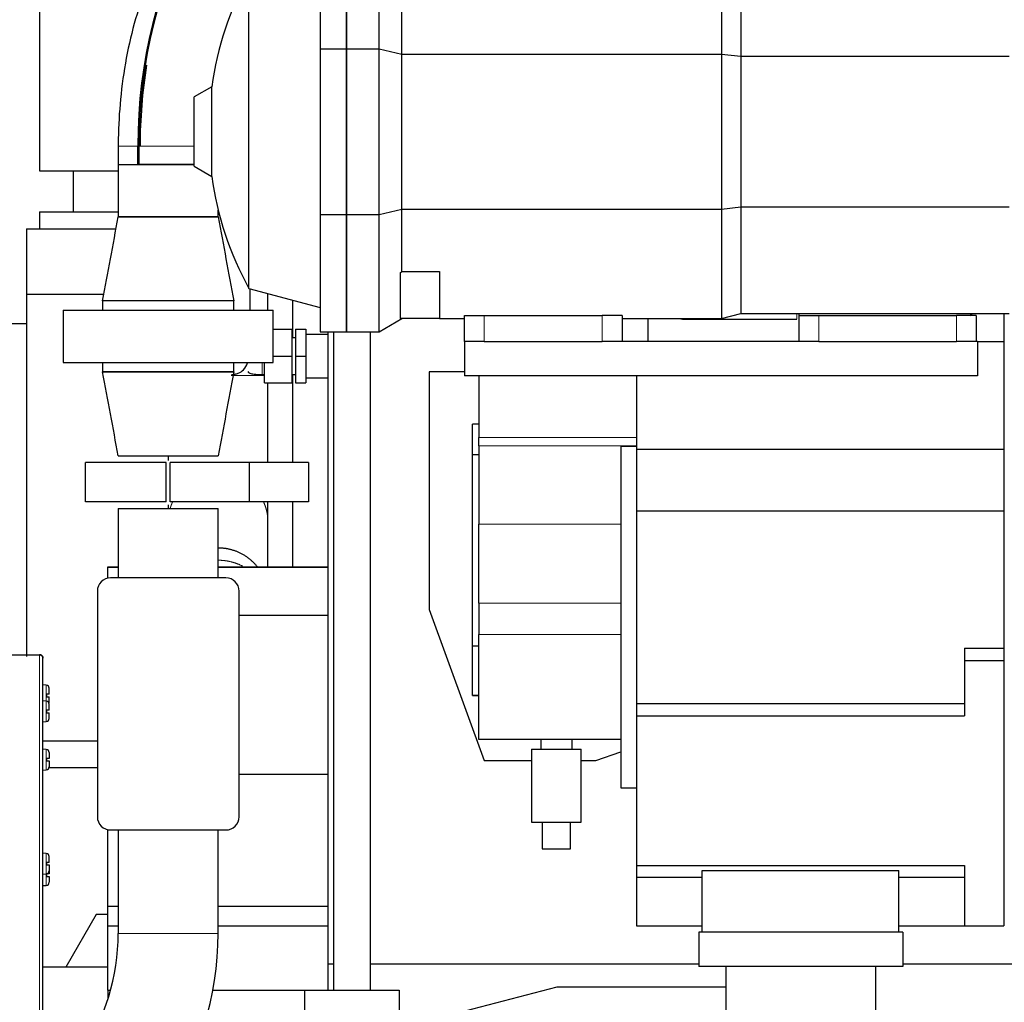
# Model space of a CAD drawing. Header units: inches. Extents: x 0 to 29700, y -16 to 21000.
# Tile 218 of 235: x 22279 to 23029, y 15599 to 16348. Entities that reach past the tile are written whole.
import ezdxf

# ---------------------------------------------------------------- set-up
doc = ezdxf.new("R2010")
doc.units = ezdxf.units.IN
doc.layers.add('1', color=7, linetype='Continuous', true_color=0xffffff)
doc.layers.add('254', color=7, linetype='Continuous', true_color=0xffffff)
doc.styles.add('latin_extended', font='simplex.shx')
doc.dimstyles.get("Standard").update_dxf_attribs({"dimtxt": 0.18, "dimasz": 0.18, "dimexe": 0.18, "dimexo": 0.0625, "dimgap": 0.09, "dimtad": 0, "dimtih": 1, "dimtoh": 1, "dimdec": 4, "dimzin": 0, "dimdsep": 46, "dimtxsty": 'Standard', "dimcen": 0.09, "dimadec": 0, "dimazin": 0, "dimtfac": 1, "dimtdec": 4, "dimtofl": 0, "dimtmove": 0, "dimatfit": 3, "dimfxl": 1, "dimtolj": 1, "dimtzin": 0, "dimarcsym": 0})

# ---------------------------------------------------------------- blocks, each defined once
blk = doc.blocks.new('_U6')
at = {"layer": '254', "color": 3, "linetype": 'Continuous', "lineweight": 13, "transparency": 16777216}
for p, q in [((17834.93, 15248.61), (17834.93, 18496.22)), ((28938.93, 16821.04), (28938.93, 18496.22)), ((18009.93, 18446.22), (28763.93, 18446.22))]:
    blk.add_line(p, q, dxfattribs=at)
at = {"layer": '254', "color": 3, "transparency": 16777216}
for points in [[(18009.93, 18475.39), (18009.93, 18417.06), (17834.93, 18446.22)], [(28763.93, 18417.06), (28763.93, 18475.39), (28938.93, 18446.22)]]:
    blk.add_solid(points, dxfattribs=at)
at = {"layer": 'Defpoints', "color": 0, "transparency": 16777216}
for p in [(28938.93, 18446.22), (28938.93, 16771.04), (17834.93, 15198.61)]:
    blk.add_point(p, dxfattribs=at)
at = {"layer": '254', "color": 2, "lineweight": 13, "transparency": 16777216, "insert": (23053.6, 18708.72), "char_height": 175, "attachment_point": 1, "style": 'latin_extended'}
blk.add_mtext('\\A1;\\C2;~11m', dxfattribs=at)

msp = doc.modelspace()

# ---------------------------------------------------------------- linework, layer by layer
at = {"layer": '1', "color": 2, "linetype": 'Continuous', "lineweight": 25}
for p, q in [((22507.732, 16415.107), (22507.732, 16325.775)), ((22527.732, 16415.107), (22527.732, 16325.775)), ((22527.732, 16325.775), (22527.732, 16415.107)), ((22552.732, 16325.775), (22552.732, 16415.107)), ((22813.476, 16405.107), (22813.476, 16321.633)), ((22828.405, 16401.107), (22828.405, 16319.976)), ((22293.932, 16385.607), (22293.932, 16232.607)), ((22453.411, 16143.127), (22453.411, 16382.088)), ((22570.052, 16321.633), (22570.052, 16369.133)), ((22507.732, 16325.775), (22507.732, 16199.44)), ((22507.732, 16325.775), (22527.732, 16325.775)), ((22527.732, 16325.775), (22527.732, 16199.44)), ((22527.732, 16199.44), (22527.732, 16325.775)), ((22527.732, 16325.775), (22552.732, 16325.775)), ((22552.732, 16199.44), (22552.732, 16325.775)), ((22552.732, 16325.775), (22570.052, 16321.633)), ((22570.052, 16321.633), (22813.476, 16321.633)), ((22570.052, 16203.582), (22570.052, 16321.633)), ((22813.476, 16321.633), (22828.405, 16319.976)), ((22813.476, 16321.633), (22813.476, 16203.582)), ((22828.405, 16319.976), (23032.732, 16319.976)), ((22828.405, 16319.976), (22828.405, 16205.239)), ((22425.087, 16296.705), (22411.732, 16288.994)), ((22425.087, 16228.51), (22425.087, 16296.705)), ((22411.732, 16236.22), (22411.732, 16288.994)), ((22353.882, 16251.607), (22353.882, 16237.607)), ((22368.786, 16237.607), (22368.786, 16251.607)), ((22369.588, 16251.607), (22369.588, 16237.607)), ((22353.882, 16237.607), (22353.882, 16197.607)), ((22353.882, 16237.607), (22368.786, 16237.607)), ((22353.882, 16237.607), (22411.73, 16237.607)), ((22411.733, 16237.607), (22369.588, 16237.607)), ((22293.932, 16232.607), (22353.882, 16232.607)), ((22319.432, 16232.607), (22319.432, 16201.607)), ((22411.732, 16236.22), (22425.087, 16228.51)), ((22293.932, 16201.607), (22293.932, 16188.607)), ((22293.932, 16201.607), (22353.885, 16201.607)), ((22429.982, 16197.607), (22429.982, 16203.081)), ((22507.732, 16199.44), (22507.732, 16110.107)), ((22507.732, 16199.44), (22527.732, 16199.44)), ((22527.732, 16199.44), (22527.732, 16110.107)), ((22527.732, 16110.107), (22527.732, 16199.44)), ((22527.732, 16199.44), (22552.732, 16199.44)), ((22552.732, 16199.44), (22570.052, 16203.582)), ((22552.732, 16110.107), (22552.732, 16199.44)), ((22570.052, 16203.582), (22813.476, 16203.582)), ((22570.052, 16156.082), (22570.052, 16203.582)), ((22813.476, 16203.582), (22828.405, 16205.239)), ((22813.476, 16203.582), (22813.476, 16120.107)), ((22828.405, 16205.239), (23032.732, 16205.239)), ((22828.405, 16205.239), (22828.405, 16124.107)), ((22353.882, 16197.607), (22429.982, 16197.607)), ((22429.978, 16197.607), (22353.885, 16197.607)), ((22283.932, 16188.607), (22283.932, 16138.607)), ((22283.932, 16188.607), (22352.022, 16188.607)), ((22568.732, 16155.004), (22570.052, 16156.082)), ((22568.732, 16155.004), (22568.732, 16120.107)), ((22570.052, 16156.082), (22598.732, 16156.082)), ((22598.732, 16156.082), (22598.732, 16120.107)), ((22453.411, 16143.127), (22507.732, 16128.571)), ((22454.432, 16126.609), (22454.432, 16142.855)), ((22342.839, 16138.607), (22283.932, 16138.607)), ((22283.932, 16138.607), (22283.932, 15862.613)), ((22341.897, 16133.607), (22341.897, 16126.607)), ((22441.966, 16133.607), (22341.897, 16133.607)), ((22441.964, 16133.607), (22341.9, 16133.607)), ((22441.966, 16126.607), (22441.966, 16133.607)), ((22486.932, 16105.619), (22486.932, 16134.146)), ((22311.932, 16126.607), (22311.932, 16086.607)), ((22311.932, 16126.607), (22471.932, 16126.607)), ((22471.932, 16086.607), (22471.932, 16126.607)), ((22813.476, 16120.107), (22828.405, 16124.107)), ((22828.405, 16124.107), (23032.732, 16124.107)), ((22872.732, 16122.607), (22872.732, 16124.107)), ((23002.732, 16122.607), (23004.626, 16124.107)), ((23028.732, 16124.107), (23028.732, 16102.607)), ((22552.732, 16110.107), (22570.052, 16120.107)), ((22598.732, 16120.107), (22568.732, 16120.107)), ((22598.732, 16120.107), (22617.732, 16120.107)), ((22617.732, 16122.607), (22632.732, 16122.607)), ((22617.732, 16102.607), (22617.732, 16122.607)), ((22632.732, 16122.607), (22722.732, 16122.607)), ((22737.732, 16122.607), (22722.732, 16122.607)), ((22737.732, 16122.607), (22737.732, 16102.607)), ((22737.732, 16120.107), (22813.476, 16120.107)), ((22757.732, 16102.607), (22757.732, 16120.107)), ((22785.012, 16119.607), (22870.932, 16119.607)), ((22872.732, 16122.607), (22887.732, 16122.607)), ((22872.732, 16102.607), (22872.732, 16122.607)), ((22887.732, 16122.607), (22992.732, 16122.607)), ((23007.732, 16122.607), (22992.732, 16122.607)), ((23007.732, 16122.607), (23007.732, 16102.607)), ((22283.932, 16116.107), (22266.932, 16116.107)), ((22471.932, 16112.107), (22486.432, 16112.107)), ((22486.432, 16091.607), (22486.432, 16112.107)), ((22488.932, 16112.107), (22488.932, 16091.607)), ((22488.932, 16112.107), (22496.932, 16112.107)), ((22496.932, 16112.107), (22496.932, 16091.607)), ((22507.732, 16110.107), (22527.732, 16110.107)), ((22513.932, 15672.616), (22513.932, 16110.106)), ((22517.979, 16110.104), (22517.979, 15608.607)), ((22527.732, 16110.107), (22552.732, 16110.107)), ((22545.979, 15608.607), (22545.979, 16110.104)), ((22488.932, 16105.607), (22486.432, 16105.607)), ((22513.932, 16108.107), (22496.932, 16108.107)), ((22617.732, 16102.607), (22617.732, 16076.602)), ((22627.348, 16102.607), (22617.732, 16102.607)), ((22632.732, 16102.607), (22627.346, 16102.607)), ((22632.732, 16102.607), (22722.732, 16102.607)), ((22728.117, 16102.607), (22722.732, 16102.607)), ((22882.341, 16102.607), (22728.122, 16102.607)), ((22887.732, 16102.607), (22882.346, 16102.607)), ((22887.732, 16102.607), (22992.732, 16102.607)), ((22998.117, 16102.607), (22992.732, 16102.607)), ((23008.732, 16102.607), (22998.114, 16102.607)), ((23008.732, 16102.607), (23028.732, 16102.607)), ((23008.732, 16102.607), (23008.732, 16076.602)), ((23028.732, 16102.607), (23028.732, 16020.607)), ((22311.932, 16086.607), (22471.932, 16086.607)), ((22341.897, 16086.607), (22341.897, 16079.607)), ((22441.966, 16079.607), (22441.966, 16086.607)), ((22465.432, 16071.107), (22465.432, 16086.607)), ((22471.932, 16091.607), (22486.432, 16091.607)), ((22486.432, 16071.107), (22486.432, 16091.607)), ((22488.932, 16091.607), (22496.932, 16091.607)), ((22488.932, 16091.607), (22488.932, 16071.107)), ((22496.932, 16091.607), (22496.932, 16071.107)), ((22441.966, 16079.607), (22341.897, 16079.607)), ((22341.9, 16079.607), (22441.964, 16079.607)), ((22590.732, 16079.607), (22590.732, 15898.607)), ((22617.735, 16079.607), (22590.732, 16079.607)), ((22463.432, 16077.607), (22465.432, 16077.607)), ((22486.432, 16077.607), (22488.932, 16077.607)), ((22486.932, 16010.611), (22486.932, 16077.62)), ((22496.932, 16075.107), (22513.932, 16075.107)), ((23008.732, 16076.602), (22617.732, 16076.602)), ((22628.732, 16076.602), (22628.732, 16029.492)), ((22748.732, 16076.602), (22748.732, 16020.607)), ((22465.432, 16071.107), (22486.432, 16071.107)), ((22488.932, 16071.107), (22496.932, 16071.107)), ((22628.732, 16039.766), (22623.732, 16039.766)), ((22623.732, 16016.457), (22623.732, 16039.766)), ((22628.732, 16023.279), (22628.732, 16029.492)), ((22628.732, 16023.279), (22628.732, 15963.453)), ((22748.732, 16022.607), (22736.732, 16022.607)), ((22736.732, 16022.607), (22736.732, 15892.607)), ((22748.732, 16020.607), (22748.732, 15973.607)), ((22748.732, 16020.607), (23028.732, 16020.607)), ((23028.732, 16020.607), (23028.732, 15973.607)), ((22353.885, 16015.607), (22429.978, 16015.607)), ((22623.732, 15870.602), (22623.732, 16016.457)), ((22628.732, 16016.457), (22623.732, 16016.457)), ((22328.932, 15980.607), (22328.932, 16010.607)), ((22390.432, 16010.607), (22328.932, 16010.607)), ((22390.432, 15980.607), (22390.432, 16010.607)), ((22393.432, 15980.607), (22393.432, 16010.607)), ((22453.932, 16010.607), (22393.432, 16010.607)), ((22498.932, 16010.607), (22453.932, 16010.607)), ((22453.932, 15980.607), (22453.932, 16010.607)), ((22498.932, 16010.607), (22498.932, 15980.607)), ((22390.432, 15980.607), (22328.932, 15980.607)), ((22353.885, 15975.607), (22429.978, 15975.607)), ((22353.885, 15975.607), (22353.885, 15922.605)), ((22453.932, 15980.607), (22393.432, 15980.607)), ((22429.978, 15922.605), (22429.978, 15975.607)), ((22498.932, 15980.607), (22453.932, 15980.607)), ((22486.932, 15931.028), (22486.932, 15980.627)), ((22748.732, 15973.607), (22748.732, 15826.985)), ((22748.732, 15973.607), (23028.732, 15973.607)), ((23028.732, 15973.607), (23028.732, 15868.985)), ((22628.732, 15903.453), (22628.732, 15963.453)), ((22345.932, 15930.607), (22345.932, 15931.01)), ((22345.932, 15931.01), (22353.886, 15931.01)), ((22353.886, 15930.607), (22345.932, 15930.607)), ((22345.932, 15922.405), (22345.932, 15930.607)), ((22429.976, 15931.01), (22513.932, 15931.01)), ((22513.932, 15930.607), (22429.976, 15930.607)), ((22435.932, 15922.607), (22347.932, 15922.607)), ((22337.932, 15912.607), (22337.932, 15740.607)), ((22445.932, 15740.607), (22445.932, 15912.607)), ((22590.732, 15898.607), (22632.588, 15783.607)), ((22628.732, 15903.453), (22628.732, 15879.607)), ((22445.931, 15894.101), (22513.932, 15894.101)), ((22736.732, 15892.607), (22736.732, 15762.607)), ((22628.732, 15799.607), (22628.732, 15879.607)), ((22623.732, 15833.067), (22623.732, 15870.602)), ((22628.732, 15870.602), (22623.732, 15870.602)), ((22998.732, 15868.985), (22998.732, 15859.607)), ((22998.732, 15868.985), (23028.732, 15868.985)), ((23028.732, 15868.985), (23028.732, 15859.607)), ((22251.541, 15864.107), (22293.932, 15864.107)), ((22251.541, 15864.02), (22293.932, 15864.02)), ((22296.432, 15861.519), (22296.432, 15861.607)), ((22296.432, 15517.945), (22296.432, 15861.52)), ((22998.732, 15859.607), (22998.732, 15817.607)), ((22998.732, 15859.607), (23028.732, 15859.607)), ((23028.732, 15859.607), (23028.732, 15657.607)), ((22299.041, 15840.879), (22296.432, 15841.107)), ((22299.332, 15832.107), (22299.332, 15834.107)), ((22301.232, 15834.107), (22301.232, 15838.488)), ((22301.232, 15827.726), (22301.232, 15832.107)), ((22623.732, 15833.067), (22623.732, 15832.936)), ((22628.732, 15833.067), (22623.732, 15833.067)), ((22623.732, 15832.936), (22628.732, 15832.936)), ((22299.041, 15828.658), (22296.432, 15828.886)), ((22301.232, 15821.886), (22301.232, 15826.267)), ((22748.732, 15826.985), (22998.732, 15826.985)), ((22748.732, 15826.985), (22748.732, 15817.607)), ((22299.332, 15819.886), (22299.332, 15821.886)), ((22301.232, 15815.505), (22301.232, 15819.886)), ((22748.732, 15817.607), (22748.732, 15703.607)), ((22748.732, 15817.607), (22998.732, 15817.607)), ((22296.432, 15812.886), (22299.041, 15813.114)), ((22296.433, 15798.607), (22337.933, 15798.607)), ((22736.73, 15799.607), (22628.732, 15799.607)), ((22675.832, 15799.607), (22675.832, 15792.207)), ((22699.632, 15792.207), (22699.632, 15799.607)), ((22299.041, 15791.899), (22296.432, 15792.127)), ((22301.232, 15789.508), (22301.232, 15785.127)), ((22668.832, 15792.207), (22668.832, 15736.552)), ((22668.832, 15792.207), (22706.632, 15792.207)), ((22706.632, 15736.552), (22706.632, 15792.207)), ((22717.732, 15783.607), (22736.732, 15790.158)), ((22299.332, 15783.127), (22299.332, 15785.127)), ((22301.232, 15783.127), (22301.232, 15778.746)), ((22632.588, 15783.607), (22668.833, 15783.607)), ((22706.631, 15783.607), (22717.732, 15783.607)), ((22296.432, 15776.127), (22299.041, 15776.355)), ((22301.145, 15778.107), (22337.937, 15778.107)), ((22445.931, 15773.165), (22513.932, 15773.165)), ((22513.932, 15672.607), (22513.932, 15773.165)), ((22736.732, 15762.607), (22748.732, 15762.607)), ((22668.832, 15736.552), (22706.632, 15736.552)), ((22676.917, 15736.552), (22676.917, 15716.107)), ((22698.546, 15716.107), (22698.546, 15736.552)), ((22345.932, 15672.607), (22345.932, 15730.808)), ((22347.932, 15730.607), (22435.932, 15730.607)), ((22353.885, 15730.611), (22353.885, 15651.772)), ((22429.978, 15651.772), (22429.978, 15730.611)), ((22299.041, 15712.692), (22296.432, 15712.921)), ((22676.917, 15716.107), (22698.546, 15716.107)), ((22299.332, 15703.921), (22299.332, 15705.921)), ((22301.232, 15705.921), (22301.232, 15710.302)), ((22301.232, 15703.921), (22301.232, 15699.54)), ((22748.732, 15703.607), (22748.732, 15694.559)), ((22748.732, 15703.607), (22998.732, 15703.607)), ((22998.732, 15703.607), (22998.732, 15657.607)), ((22296.432, 15696.921), (22299.041, 15697.149)), ((22299.332, 15695.167), (22299.332, 15697.167)), ((22301.232, 15699.54), (22301.232, 15697.167)), ((22798.732, 15652.607), (22798.732, 15699.588)), ((22798.732, 15699.588), (22948.732, 15699.588)), ((22948.732, 15652.607), (22948.732, 15699.588)), ((22301.232, 15695.167), (22301.232, 15690.786)), ((22748.732, 15694.559), (22748.732, 15657.607)), ((22748.732, 15694.559), (22798.732, 15694.559)), ((22948.732, 15694.559), (22998.732, 15694.559)), ((22296.432, 15688.167), (22299.041, 15688.395)), ((22337.026, 15666.107), (22313.932, 15626.107)), ((22345.93, 15666.107), (22337.026, 15666.107)), ((22345.932, 15657.607), (22345.932, 15672.607)), ((22345.932, 15672.607), (22353.886, 15672.607)), ((22429.976, 15672.607), (22513.932, 15672.607)), ((22513.932, 15657.607), (22513.932, 15672.607)), ((22345.932, 15657.607), (22353.886, 15657.607)), ((22345.932, 15608.607), (22345.932, 15657.607)), ((22429.976, 15657.607), (22513.932, 15657.607)), ((22513.932, 15608.607), (22513.932, 15657.607)), ((22748.732, 15657.607), (22798.732, 15657.607)), ((22796.392, 15652.607), (22796.392, 15626.607)), ((22951.732, 15652.607), (22796.392, 15652.607)), ((22948.732, 15657.607), (22998.732, 15657.607)), ((22951.732, 15652.607), (22951.732, 15626.607)), ((22998.732, 15657.607), (23028.732, 15657.607)), ((22513.932, 15628.637), (22518.028, 15628.637)), ((22546.057, 15628.637), (22796.471, 15628.637)), ((22951.796, 15628.637), (23939.961, 15628.637)), ((22345.93, 15626.107), (22296.432, 15626.107)), ((22951.732, 15626.607), (22796.392, 15626.607)), ((22816.782, 15626.606), (22816.782, 15570.107)), ((22931.082, 15570.107), (22931.082, 15626.606)), ((22345.932, 15608.607), (22348.027, 15608.607)), ((22345.932, 15608.607), (22345.932, 15601.644)), ((22426.032, 15608.607), (22495.932, 15608.607)), ((22495.932, 15608.607), (22567.932, 15608.607)), ((22495.932, 15588.607), (22495.932, 15608.607)), ((22567.932, 15579.844), (22688.432, 15611.007)), ((22567.932, 15608.607), (22567.932, 15588.607)), ((22688.432, 15611.007), (22816.781, 15611.007))]:
    msp.add_line(p, q, dxfattribs=at)
at = {"layer": '1', "color": 110, "linetype": 'Continuous', "lineweight": 13}
for p, q in [((22353.882, 16251.607), (22368.786, 16251.607)), ((22411.733, 16251.607), (22369.588, 16251.607)), ((22870.932, 16119.607), (22870.932, 16124.108)), ((22632.732, 16122.607), (22632.732, 16102.607)), ((22722.732, 16102.607), (22722.732, 16122.607)), ((22785.012, 16119.607), (22785.012, 16120.107)), ((22887.732, 16122.607), (22887.732, 16102.607)), ((22992.732, 16102.607), (22992.732, 16122.607)), ((22463.432, 16086.608), (22463.432, 16077.607)), ((22628.732, 16029.492), (22748.732, 16029.492)), ((22748.732, 16023.279), (22628.732, 16023.279)), ((22628.732, 15963.453), (22736.73, 15963.453)), ((22736.73, 15903.453), (22628.732, 15903.453)), ((22628.732, 15879.607), (22736.73, 15879.607)), ((22293.932, 15514.315), (22293.932, 15864.02)), ((22299.041, 15828.658), (22299.041, 15840.879)), ((22299.041, 15813.114), (22299.041, 15828.658)), ((22299.041, 15776.355), (22299.041, 15791.899)), ((22299.041, 15697.149), (22299.041, 15712.692)), ((22299.041, 15688.395), (22299.041, 15697.149)), ((22353.885, 15651.772), (22429.978, 15651.772))]:
    msp.add_line(p, q, dxfattribs=at)
at = {"layer": '1', "color": 2, "linetype": 'Continuous', "lineweight": 25}
for centre, radius, start, end in [((22670.732, 16262.607), 248, 151.198485, 172.097404), ((22670.732, 16262.607), 248, 187.902596, 208.801515), ((22347.932, 15912.607), 10, 90, 180), ((22435.932, 15912.607), 10, 0, 90), ((22298.832, 15838.488), 2.4, 0, 85), ((22298.832, 15826.267), 2.4, 0, 85), ((22298.832, 15827.726), 2.4, 342.300078, 0), ((22298.832, 15815.505), 2.4, 275, 0), ((22298.832, 15789.508), 2.4, 0, 85), ((22298.832, 15778.746), 2.4, 275, 0), ((22347.932, 15740.607), 10, 180, 270), ((22435.932, 15740.607), 10, 270, 0), ((22298.832, 15710.302), 2.4, 0, 85), ((22298.832, 15699.54), 2.4, 275, 0), ((22298.832, 15690.786), 2.4, 275, 0), ((22191.932, 15651.772), 161.953, 325.466756, 0), ((22191.932, 15651.772), 238.047, 325.466756, 0)]:
    msp.add_arc(centre, radius, start, end, dxfattribs=at)
for centre, major_axis, start_param, end_param in [((22511.094, 16251.607), (0, -238.047), 3.1415927, 4.712389), ((22511.895, 16251.607), (0, 238.047), 0, 1.5707963), ((22511.094, 16251.607), (0, -235.146), 4.4475134, 4.712389)]:
    msp.add_ellipse(centre, major_axis=major_axis, ratio=0.5978146, start_param=start_param, end_param=end_param, dxfattribs=at)
for points, knots in [([(22511.495, 16489.657), (22506.792, 16489.652), (22494.981, 16488.901), (22476.221, 16484.605), (22455.958, 16475.757), (22436.847, 16463.102), (22419.061, 16446.726), (22402.841, 16426.751), (22388.504, 16403.451), (22376.368, 16377.291), (22366.675, 16348.844), (22359.575, 16318.704), (22355.229, 16287.98), (22353.972, 16265.414), (22353.882, 16253.48), (22353.882, 16251.607)], [0, 0, 0, 0, 0.0514968, 0.1305403, 0.2098631, 0.290769, 0.3740639, 0.4598022, 0.547354, 0.6358274, 0.7244367, 0.8128546, 0.9010473, 0.984487, 1, 1, 1, 1]), ([(22440.193, 16077.609), (22441.117, 16077.604), (22442.896, 16077.749), (22446.222, 16078.755), (22450.149, 16081.571), (22451.785, 16084.523), (22452.457, 16086.446)], [0, 0, 0, 0, 0.1345413, 0.2724512, 0.5593403, 1, 1, 1, 1]), ([(22452.69, 16079.85), (22452.93, 16079.296), (22453.982, 16078.386), (22457.575, 16077.701), (22461.113, 16077.546), (22463.432, 16077.609)], [0, 0, 0, 0, 0.2632176, 0.5900484, 1, 1, 1, 1]), ([(22467.93, 16010.333), (22467.93, 16013.826), (22467.93, 16027.556), (22467.93, 16045.915), (22467.93, 16062.985), (22467.93, 16068.585), (22467.93, 16071.106)], [0, 0, 0, 0, 0.1957033, 0.7381425, 0.8821973, 1, 1, 1, 1]), ([(22467.93, 15965.215), (22467.93, 15965.953), (22467.93, 15967.634), (22467.93, 15970.765), (22467.93, 15974.725), (22467.93, 15977.989), (22467.93, 15979.96)], [0, 0, 0, 0, 0.2555733, 0.4961707, 0.7230946, 1, 1, 1, 1]), ([(22467.93, 15931.01), (22467.93, 15932.908), (22467.93, 15939.558), (22467.93, 15950.96), (22467.93, 15960.464), (22467.93, 15965.215)], [0, 0, 0, 0, 0.1664761, 0.5832378, 1, 1, 1, 1]), ([(22301.232, 15834.107), (22301.23, 15834.107), (22301.219, 15834.107), (22301.175, 15834.107), (22301.141, 15834.107), (22301.074, 15834.107), (22301.048, 15834.107), (22300.993, 15834.107), (22300.962, 15834.107), (22300.864, 15834.107), (22300.788, 15834.107), (22300.68, 15834.107), (22300.658, 15834.107), (22300.613, 15834.107), (22300.544, 15834.107), (22300.471, 15834.107), (22300.318, 15834.107), (22300.208, 15834.107), (22300.061, 15834.107), (22300.032, 15834.107), (22299.972, 15834.107), (22299.941, 15834.107), (22299.85, 15834.107), (22299.788, 15834.107), (22299.598, 15834.107), (22299.467, 15834.107), (22299.332, 15834.107)], [0, 0, 0, 0, 0.1175171, 0.1175171, 0.2435861, 0.2435861, 0.3066206, 0.3066206, 0.3696551, 0.3696551, 0.4957241, 0.4957241, 0.5272413, 0.5272413, 0.5587586, 0.6217931, 0.6217931, 0.747862, 0.747862, 0.7793793, 0.7793793, 0.8108965, 0.8108965, 0.873931, 0.873931, 1, 1, 1, 1]), ([(22299.332, 15832.107), (22299.467, 15832.107), (22299.598, 15832.107), (22299.788, 15832.107), (22299.85, 15832.107), (22299.942, 15832.107), (22299.972, 15832.107), (22300.032, 15832.107), (22300.062, 15832.107), (22300.208, 15832.107), (22300.318, 15832.107), (22300.471, 15832.107), (22300.52, 15832.107), (22300.59, 15832.107), (22300.614, 15832.107), (22300.659, 15832.107), (22300.681, 15832.107), (22300.788, 15832.107), (22300.864, 15832.107), (22300.963, 15832.107), (22300.993, 15832.107), (22301.035, 15832.107), (22301.048, 15832.107), (22301.073, 15832.107), (22301.085, 15832.107), (22301.142, 15832.107), (22301.175, 15832.107), (22301.22, 15832.107), (22301.232, 15832.107), (22301.232, 15832.107)], [0, 0, 0, 0, 0.1254834, 0.1254834, 0.1882251, 0.1882251, 0.2195959, 0.2195959, 0.2509668, 0.2509668, 0.3764502, 0.3764502, 0.4391919, 0.4391919, 0.4705627, 0.4705627, 0.5019335, 0.5019335, 0.6274169, 0.6274169, 0.6901586, 0.6901586, 0.7215295, 0.7215295, 0.7529003, 0.7529003, 0.8783837, 0.8783837, 1, 1, 1, 1]), ([(22301.232, 15821.886), (22301.23, 15821.886), (22301.219, 15821.886), (22301.175, 15821.886), (22301.141, 15821.886), (22301.074, 15821.886), (22301.048, 15821.886), (22300.993, 15821.886), (22300.962, 15821.886), (22300.864, 15821.886), (22300.788, 15821.886), (22300.68, 15821.886), (22300.658, 15821.886), (22300.613, 15821.886), (22300.544, 15821.886), (22300.471, 15821.886), (22300.318, 15821.886), (22300.208, 15821.886), (22300.061, 15821.886), (22300.032, 15821.886), (22299.972, 15821.886), (22299.941, 15821.886), (22299.85, 15821.886), (22299.788, 15821.886), (22299.598, 15821.886), (22299.467, 15821.886), (22299.332, 15821.886)], [0, 0, 0, 0, 0.1175171, 0.1175171, 0.2435861, 0.2435861, 0.3066206, 0.3066206, 0.3696551, 0.3696551, 0.4957241, 0.4957241, 0.5272413, 0.5272413, 0.5587586, 0.6217931, 0.6217931, 0.747862, 0.747862, 0.7793793, 0.7793793, 0.8108965, 0.8108965, 0.873931, 0.873931, 1, 1, 1, 1]), ([(22299.332, 15819.886), (22299.467, 15819.886), (22299.598, 15819.886), (22299.788, 15819.886), (22299.85, 15819.886), (22299.942, 15819.886), (22299.972, 15819.886), (22300.032, 15819.886), (22300.062, 15819.886), (22300.208, 15819.886), (22300.318, 15819.886), (22300.471, 15819.886), (22300.52, 15819.886), (22300.59, 15819.886), (22300.614, 15819.886), (22300.659, 15819.886), (22300.681, 15819.886), (22300.788, 15819.886), (22300.864, 15819.886), (22300.963, 15819.886), (22300.993, 15819.886), (22301.035, 15819.886), (22301.048, 15819.886), (22301.073, 15819.886), (22301.085, 15819.886), (22301.142, 15819.886), (22301.175, 15819.886), (22301.22, 15819.886), (22301.232, 15819.886), (22301.232, 15819.886)], [0, 0, 0, 0, 0.1254834, 0.1254834, 0.1882251, 0.1882251, 0.2195959, 0.2195959, 0.2509668, 0.2509668, 0.3764502, 0.3764502, 0.4391919, 0.4391919, 0.4705627, 0.4705627, 0.5019335, 0.5019335, 0.6274169, 0.6274169, 0.6901586, 0.6901586, 0.7215295, 0.7215295, 0.7529003, 0.7529003, 0.8783837, 0.8783837, 1, 1, 1, 1]), ([(22301.232, 15785.127), (22301.23, 15785.127), (22301.219, 15785.127), (22301.175, 15785.127), (22301.141, 15785.127), (22301.074, 15785.127), (22301.048, 15785.127), (22300.993, 15785.127), (22300.962, 15785.127), (22300.864, 15785.127), (22300.788, 15785.127), (22300.68, 15785.127), (22300.658, 15785.127), (22300.613, 15785.127), (22300.544, 15785.127), (22300.471, 15785.127), (22300.318, 15785.127), (22300.208, 15785.127), (22300.061, 15785.127), (22300.032, 15785.127), (22299.972, 15785.127), (22299.941, 15785.127), (22299.85, 15785.127), (22299.788, 15785.127), (22299.598, 15785.127), (22299.467, 15785.127), (22299.332, 15785.127)], [0, 0, 0, 0, 0.1175171, 0.1175171, 0.2435861, 0.2435861, 0.3066206, 0.3066206, 0.3696551, 0.3696551, 0.4957241, 0.4957241, 0.5272413, 0.5272413, 0.5587586, 0.6217931, 0.6217931, 0.747862, 0.747862, 0.7793793, 0.7793793, 0.8108965, 0.8108965, 0.873931, 0.873931, 1, 1, 1, 1]), ([(22299.332, 15783.127), (22299.467, 15783.127), (22299.598, 15783.127), (22299.788, 15783.127), (22299.85, 15783.127), (22299.942, 15783.127), (22299.972, 15783.127), (22300.032, 15783.127), (22300.062, 15783.127), (22300.208, 15783.127), (22300.318, 15783.127), (22300.471, 15783.127), (22300.52, 15783.127), (22300.59, 15783.127), (22300.614, 15783.127), (22300.659, 15783.127), (22300.681, 15783.127), (22300.788, 15783.127), (22300.864, 15783.127), (22300.963, 15783.127), (22300.993, 15783.127), (22301.035, 15783.127), (22301.048, 15783.127), (22301.073, 15783.127), (22301.085, 15783.127), (22301.142, 15783.127), (22301.175, 15783.127), (22301.22, 15783.127), (22301.232, 15783.127), (22301.232, 15783.127)], [0, 0, 0, 0, 0.1254834, 0.1254834, 0.1882251, 0.1882251, 0.2195959, 0.2195959, 0.2509668, 0.2509668, 0.3764502, 0.3764502, 0.4391919, 0.4391919, 0.4705627, 0.4705627, 0.5019335, 0.5019335, 0.6274169, 0.6274169, 0.6901586, 0.6901586, 0.7215295, 0.7215295, 0.7529003, 0.7529003, 0.8783837, 0.8783837, 1, 1, 1, 1]), ([(22301.232, 15705.921), (22301.23, 15705.921), (22301.219, 15705.921), (22301.175, 15705.921), (22301.141, 15705.921), (22301.074, 15705.921), (22301.048, 15705.921), (22300.993, 15705.921), (22300.962, 15705.921), (22300.864, 15705.921), (22300.788, 15705.921), (22300.68, 15705.921), (22300.658, 15705.921), (22300.613, 15705.921), (22300.544, 15705.921), (22300.471, 15705.921), (22300.318, 15705.921), (22300.208, 15705.921), (22300.061, 15705.921), (22300.032, 15705.921), (22299.972, 15705.921), (22299.941, 15705.921), (22299.85, 15705.921), (22299.788, 15705.921), (22299.598, 15705.921), (22299.467, 15705.921), (22299.332, 15705.921)], [0, 0, 0, 0, 0.1175171, 0.1175171, 0.2435861, 0.2435861, 0.3066206, 0.3066206, 0.3696551, 0.3696551, 0.4957241, 0.4957241, 0.5272413, 0.5272413, 0.5587586, 0.6217931, 0.6217931, 0.747862, 0.747862, 0.7793793, 0.7793793, 0.8108965, 0.8108965, 0.873931, 0.873931, 1, 1, 1, 1]), ([(22299.332, 15703.921), (22299.467, 15703.921), (22299.598, 15703.921), (22299.788, 15703.921), (22299.85, 15703.921), (22299.942, 15703.921), (22299.972, 15703.921), (22300.032, 15703.921), (22300.062, 15703.921), (22300.208, 15703.921), (22300.318, 15703.921), (22300.471, 15703.921), (22300.52, 15703.921), (22300.59, 15703.921), (22300.614, 15703.921), (22300.659, 15703.921), (22300.681, 15703.921), (22300.788, 15703.921), (22300.864, 15703.921), (22300.963, 15703.921), (22300.993, 15703.921), (22301.035, 15703.921), (22301.048, 15703.921), (22301.073, 15703.921), (22301.085, 15703.921), (22301.142, 15703.921), (22301.175, 15703.921), (22301.22, 15703.921), (22301.232, 15703.921), (22301.232, 15703.921)], [0, 0, 0, 0, 0.1254834, 0.1254834, 0.1882251, 0.1882251, 0.2195959, 0.2195959, 0.2509668, 0.2509668, 0.3764502, 0.3764502, 0.4391919, 0.4391919, 0.4705627, 0.4705627, 0.5019335, 0.5019335, 0.6274169, 0.6274169, 0.6901586, 0.6901586, 0.7215295, 0.7215295, 0.7529003, 0.7529003, 0.8783837, 0.8783837, 1, 1, 1, 1]), ([(22301.232, 15697.167), (22301.23, 15697.167), (22301.219, 15697.167), (22301.175, 15697.167), (22301.141, 15697.167), (22301.074, 15697.167), (22301.048, 15697.167), (22300.993, 15697.167), (22300.962, 15697.167), (22300.864, 15697.167), (22300.788, 15697.167), (22300.68, 15697.167), (22300.658, 15697.167), (22300.613, 15697.167), (22300.544, 15697.167), (22300.471, 15697.167), (22300.318, 15697.167), (22300.208, 15697.167), (22300.061, 15697.167), (22300.032, 15697.167), (22299.972, 15697.167), (22299.941, 15697.167), (22299.85, 15697.167), (22299.788, 15697.167), (22299.598, 15697.167), (22299.467, 15697.167), (22299.332, 15697.167)], [0, 0, 0, 0, 0.1175171, 0.1175171, 0.2435861, 0.2435861, 0.3066206, 0.3066206, 0.3696551, 0.3696551, 0.4957241, 0.4957241, 0.5272413, 0.5272413, 0.5587586, 0.6217931, 0.6217931, 0.747862, 0.747862, 0.7793793, 0.7793793, 0.8108965, 0.8108965, 0.873931, 0.873931, 1, 1, 1, 1]), ([(22299.332, 15695.167), (22299.467, 15695.167), (22299.598, 15695.167), (22299.788, 15695.167), (22299.85, 15695.167), (22299.942, 15695.167), (22299.972, 15695.167), (22300.032, 15695.167), (22300.062, 15695.167), (22300.208, 15695.167), (22300.318, 15695.167), (22300.471, 15695.167), (22300.52, 15695.167), (22300.59, 15695.167), (22300.614, 15695.167), (22300.659, 15695.167), (22300.681, 15695.167), (22300.788, 15695.167), (22300.864, 15695.167), (22300.963, 15695.167), (22300.993, 15695.167), (22301.035, 15695.167), (22301.048, 15695.167), (22301.073, 15695.167), (22301.085, 15695.167), (22301.142, 15695.167), (22301.175, 15695.167), (22301.22, 15695.167), (22301.232, 15695.167), (22301.232, 15695.167)], [0, 0, 0, 0, 0.1254834, 0.1254834, 0.1882251, 0.1882251, 0.2195959, 0.2195959, 0.2509668, 0.2509668, 0.3764502, 0.3764502, 0.4391919, 0.4391919, 0.4705627, 0.4705627, 0.5019335, 0.5019335, 0.6274169, 0.6274169, 0.6901586, 0.6901586, 0.7215295, 0.7215295, 0.7529003, 0.7529003, 0.8783837, 0.8783837, 1, 1, 1, 1])]:
    msp.add_open_spline(points, degree=3, knots=knots, dxfattribs=at)
for points, degree in [([(22341.9, 16133.607), (22345.895, 16154.941), (22349.89, 16176.274), (22353.885, 16197.607)], 3), ([(22429.978, 16197.607), (22433.974, 16176.274), (22437.969, 16154.941), (22441.964, 16133.607)], 3), ([(22467.93, 16126.607), (22467.93, 16130.816), (22467.93, 16135.026), (22467.93, 16139.235)], 3), ([(22782.392, 16120.107), (22785.012, 16119.607)], 1), ([(22353.885, 16015.607), (22349.89, 16036.94), (22345.895, 16058.274), (22341.9, 16079.607)], 3), ([(22441.964, 16079.607), (22437.969, 16058.274), (22433.974, 16036.94), (22429.978, 16015.607)], 3), ([(22391.93, 16015.378), (22391.93, 16014.291), (22391.93, 16013.217), (22391.93, 16012.155)], 3), ([(22391.93, 15978.211), (22391.93, 15977.231), (22391.93, 15976.299), (22391.93, 15975.417)], 3)]:
    msp.add_open_spline(points, degree=degree, dxfattribs=at)
at = {"layer": '1', "color": 110, "linetype": 'Continuous', "lineweight": 13}
for points, weights in [([(22465.582, 16076.721), (22462.503, 16076.722), (22456.642, 16076.723), (22448.263, 16076.724), (22439.861, 16076.724)], [1.00532903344, 0.995580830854, 0.987414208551, 0.999482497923, 1.00912705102]), ([(22395.414, 15980.758), (22394.833, 15979.525), (22394.318, 15978.273), (22393.87, 15977.011), (22393.487, 15975.745)], [1.00217586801, 1.00357239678, 1.00507555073, 1.00662824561, 1.0081492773]), ([(22467.93, 15965.215), (22467.93, 15968.948), (22467.416, 15972.923), (22466.252, 15976.923), (22464.447, 15980.755)], [1.01661171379, 1.01661171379, 1.01191816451, 1.00653173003, 1.00217969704]), ([(22448.613, 15931.571), (22444.135, 15933.89), (22439.318, 15935.408), (22434.474, 15936.068), (22429.98, 15936.074)], [0.999289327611, 1.00357167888, 1.01004321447, 1.0165569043, 1.01661140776])]:
    msp.add_rational_spline(points, weights, degree=4, dxfattribs=at)
at = {"layer": '1', "color": 2, "linetype": 'Continuous', "lineweight": 25}
for points, weights, degree in [([(22459.621, 15931.393), (22454.056, 15938.205), (22446.345, 15943.313), (22437.594, 15945.351), (22429.98, 15945.361)], [0.995591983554, 0.992327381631, 0.997881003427, 1.01651905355, 1.01661140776], 4), ([(22296.432, 15861.607), (22296.432, 15863.072), (22295.396, 15864.107), (22293.932, 15864.107)], [1, 0.804737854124, 0.804737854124, 1], 3), ([(22293.932, 15864.02), (22295.396, 15864.02), (22296.432, 15862.984), (22296.432, 15861.52)], [1, 0.804737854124, 0.804737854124, 1], 3)]:
    msp.add_rational_spline(points, weights, degree=degree, dxfattribs=at)

# ---------------------------------------------------------------- dimensions: what is measured, and where the dimension line sits
at = {"layer": '254', "color": 2, "linetype": 'Continuous', "lineweight": 13}
dim = msp.add_linear_dim(base=(28938.932, 18446.224), p1=(17834.932, 15198.607), p2=(28938.932, 16771.04), text='\\C2;~11m', dimstyle='Standard', override={"dimscale": 50, "dimtxt": 3.5, "dimasz": 3.5, "dimexe": 1, "dimexo": 1, "dimgap": 1.75, "dimtad": 1, "dimtih": 1, "dimtoh": 0, "dimdec": 2, "dimlfac": 0.02, "dimzin": 8, "dimdsep": 46, "dimlunit": 2, "dimpost": '', "dimtxsty": 'latin_extended', "dimsah": 1, "dimse1": 0, "dimse2": 0, "dimsd1": 0, "dimsd2": 0, "dimclrd": 3, "dimclre": 3, "dimclrt": 2, "dimtol": 0, "dimtm": -0.1, "dimtfac": 0.714286, "dimtdec": 3, "dimtofl": 1, "dimtmove": 0, "dimtzin": 8, "dimlwd": 13, "dimlwe": 13}, dxfattribs=at)
dim.commit()
dim.dimension.update_dxf_attribs({"geometry": '_U6', "text_midpoint": (23386.932, 18446.224), "dimtype": 160})

doc.saveas('drawing.dxf')
